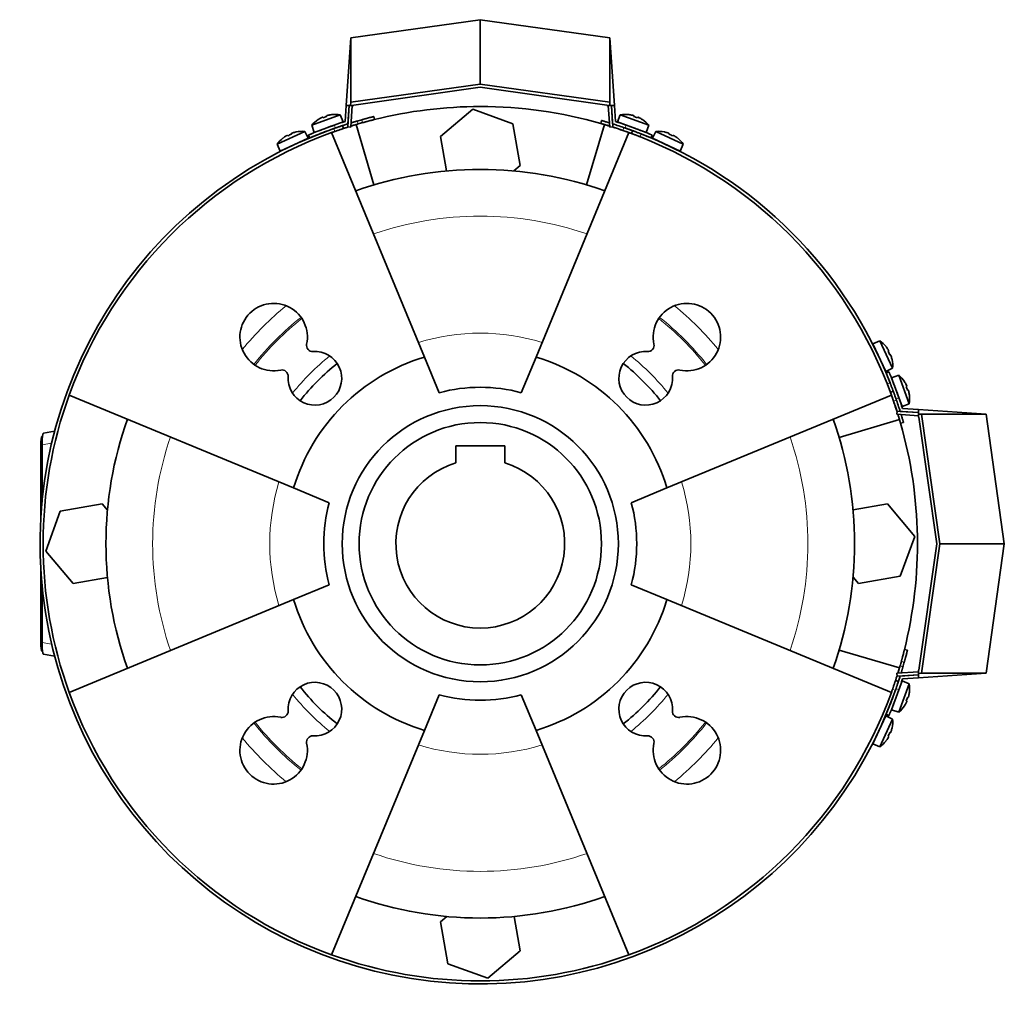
# Model space of a CAD drawing. Header units: millimetres. Extents: x 400 to 1291, y -2194 to 1779.
# Tile 28 of 31: x 400 to 720, y 1458 to 1779. Entities that reach past the tile are written whole.
import ezdxf

# ---------------------------------------------------------------- set-up
doc = ezdxf.new("R2010")
doc.units = ezdxf.units.MM
for name, color, linetype in [('M5X8_UNI7687', 7, 'Continuous'), ('MID_344-5', 7, 'Continuous'), ('VSI184-254_GIUNT', 7, 'Continuous'), ('VSI344-454_FILTR', 7, 'Continuous'), ('VSI344-454_SUPPO', 7, 'Continuous'), ('VSI344-454_TERMI', 7, 'Continuous'), ('VSI344-454_TESTA', 7, 'Continuous')]:
    doc.layers.add(name, color=color, linetype=linetype)

# ---------------------------------------------------------------- blocks, each defined once
blk = doc.blocks.new('SE1')
at = {"layer": 'M5X8_UNI7687', "color": 7, "linetype": 'Continuous', "lineweight": 35}
for p, q in [((504.05, 1747.79), (494.78, 1744.42)), ((496.88, 1746.24), (496.86, 1746.26)), ((498.34, 1746.99), (498.42, 1746.81)), ((499.67, 1747.47), (499.72, 1747.28)), ((501.27, 1747.84), (501.27, 1747.87)), ((504.97, 1745.46), (504.05, 1747.79)), ((595.33, 1747.79), (594.41, 1745.46)), ((604.6, 1744.42), (595.33, 1747.79)), ((598.11, 1747.84), (598.11, 1747.87)), ((599.71, 1747.47), (599.66, 1747.28)), ((601.05, 1746.99), (600.96, 1746.81)), ((602.5, 1746.24), (602.52, 1746.26)), ((494.78, 1744.42), (495.57, 1742.04)), ((495.57, 1742.04), (504.97, 1745.46)), ((502.97, 1743.65), (502.97, 1743.65)), ((594.41, 1745.46), (603.81, 1742.04)), ((603.81, 1742.04), (604.6, 1744.42)), ((492.46, 1742.37), (483.52, 1738.21)), ((484.51, 1735.91), (493.58, 1740.14)), ((485.45, 1740.21), (485.43, 1740.22)), ((486.84, 1741.08), (486.94, 1740.9)), ((488.12, 1741.68), (488.19, 1741.49)), ((489.68, 1742.18), (489.69, 1742.21)), ((493.58, 1740.14), (492.46, 1742.37)), ((606.92, 1742.37), (605.8, 1740.14)), ((605.8, 1740.14), (614.87, 1735.91)), ((615.86, 1738.21), (606.92, 1742.37)), ((609.7, 1742.18), (609.69, 1742.21)), ((611.26, 1741.68), (611.19, 1741.49)), ((612.54, 1741.08), (612.44, 1740.9)), ((613.93, 1740.21), (613.95, 1740.22)), ((483.52, 1738.21), (484.51, 1735.91)), ((614.87, 1735.91), (615.86, 1738.21)), ((679.93, 1674.14), (677.63, 1673.15)), ((677.63, 1673.15), (681.86, 1664.08)), ((684.1, 1665.2), (679.93, 1674.14)), ((681.93, 1672.21), (681.94, 1672.23)), ((682.8, 1670.82), (682.62, 1670.72)), ((683.4, 1669.53), (683.21, 1669.47)), ((683.9, 1667.98), (683.93, 1667.97)), ((681.86, 1664.08), (684.1, 1665.2)), ((686.14, 1662.88), (683.77, 1662.09)), ((689.51, 1653.61), (686.14, 1662.88)), ((683.77, 1662.09), (687.19, 1652.69)), ((687.97, 1660.78), (687.98, 1660.8)), ((688.71, 1659.32), (688.53, 1659.24)), ((689.2, 1657.99), (689, 1657.94)), ((689.56, 1656.39), (689.59, 1656.39)), ((687.19, 1652.69), (689.51, 1653.61)), ((687.19, 1563.24), (683.77, 1553.85)), ((689.51, 1562.32), (687.19, 1563.24)), ((685.37, 1561.25), (685.37, 1561.25)), ((686.14, 1553.06), (689.51, 1562.32)), ((688.71, 1556.61), (688.53, 1556.7)), ((689.2, 1557.95), (689, 1558)), ((689.56, 1559.54), (689.59, 1559.55)), ((683.77, 1553.85), (686.14, 1553.06)), ((687.97, 1555.16), (687.98, 1555.13)), ((681.86, 1551.85), (677.63, 1542.79)), ((679.93, 1541.8), (684.1, 1550.73)), ((684.1, 1550.73), (681.86, 1551.85)), ((683.9, 1547.96), (683.93, 1547.96)), ((681.93, 1543.73), (681.94, 1543.71)), ((682.8, 1545.11), (682.62, 1545.22)), ((683.4, 1546.4), (683.21, 1546.47)), ((677.63, 1542.79), (679.93, 1541.8))]:
    blk.add_line(p, q, dxfattribs=at)
for centre, radius, start, end in [((502.39, 1737.93), 10, 123.5916, 139.5414), ((502.39, 1737.93), 10, 80.4586, 96.4084), ((596.99, 1737.93), 10, 83.5916, 99.5414), ((596.99, 1737.93), 10, 40.4586, 56.4084), ((503.26, 1744.31), 0.5, 110, 129.2041), ((596.12, 1744.31), 0.5, 50.7959, 70), ((601.76, 1742.26), 0.5, 70, 89.4451), ((491.66, 1732.4), 10, 128.5916, 144.5414), ((491.66, 1732.4), 10, 85.4586, 101.4084), ((607.72, 1732.4), 10, 78.5916, 94.5414), ((607.72, 1732.4), 10, 35.4586, 51.4084), ((486.54, 1736.3), 0.5, 95.7321, 115), ((491.97, 1738.84), 0.5, 115, 134.2679), ((607.41, 1738.84), 0.5, 45.7321, 65), ((612.84, 1736.3), 0.5, 65, 84.2679), ((674.13, 1665.99), 10, 38.5916, 54.5414), ((678.02, 1671.12), 0.5, 5.7321, 25), ((680.56, 1665.68), 0.5, 25, 44.2679), ((674.13, 1665.99), 10, 355.4586, 11.4084), ((679.65, 1655.27), 10, 33.5916, 49.5414), ((679.65, 1655.27), 10, 350.4586, 6.4084), ((686.03, 1654.4), 0.5, 20, 39.2041), ((686.03, 1561.54), 0.5, 320.7959, 340), ((679.65, 1560.67), 10, 353.5916, 9.5414), ((683.98, 1555.9), 0.5, 340, 359.4451), ((679.65, 1560.67), 10, 310.4586, 326.4084), ((674.13, 1549.94), 10, 348.5916, 4.5414), ((680.56, 1550.25), 0.5, 315.7321, 335), ((678.02, 1544.82), 0.5, 335, 354.2679), ((674.13, 1549.94), 10, 305.4586, 321.4084)]:
    blk.add_arc(centre, radius, start, end, dxfattribs=at)
for centre, major_axis, ratio, start_param, end_param in [((502.38, 1737.94), (-9.4, -3.42), 0.996195, 4.833518, 4.948078), ((501.63, 1740), (8.7, 3.17), 0.811251, 1.49595, 1.645642), ((502.38, 1737.94), (9.4, 3.42), 0.996195, 1.335108, 1.449667), ((597, 1737.94), (-9.4, 3.42), 0.996195, 4.833518, 4.948078), ((597.75, 1740), (8.7, -3.17), 0.811251, 1.49595, 1.645642), ((597, 1737.94), (9.4, -3.42), 0.996195, 1.335108, 1.449667), ((491.66, 1732.42), (-9.06, -4.23), 0.996195, 4.833518, 4.948078), ((490.73, 1734.41), (8.39, 3.91), 0.811251, 1.49595, 1.645642), ((491.66, 1732.42), (9.06, 4.23), 0.996195, 1.335108, 1.449667), ((607.72, 1732.42), (-9.06, 4.23), 0.996195, 4.833518, 4.948078), ((608.65, 1734.41), (8.39, -3.91), 0.811251, 1.49595, 1.645642), ((607.72, 1732.42), (9.06, -4.23), 0.996195, 1.335108, 1.449667), ((674.14, 1666), (-4.23, 9.06), 0.996195, 4.833518, 4.948078), ((676.13, 1666.93), (3.91, -8.39), 0.811251, 1.49595, 1.645642), ((674.14, 1666), (4.23, -9.06), 0.996195, 1.335108, 1.449667), ((679.66, 1655.27), (-3.42, 9.4), 0.996195, 4.833518, 4.948078), ((681.72, 1656.03), (3.17, -8.7), 0.811251, 1.49595, 1.645642), ((679.66, 1655.27), (3.42, -9.4), 0.996195, 1.335108, 1.449667), ((681.72, 1559.91), (-3.17, -8.7), 0.811251, 1.49595, 1.645642), ((679.66, 1560.66), (3.42, 9.4), 0.996195, 4.833518, 4.948078), ((679.66, 1560.66), (-3.42, -9.4), 0.996195, 1.335108, 1.449667), ((674.14, 1549.94), (4.23, 9.06), 0.996195, 4.833518, 4.948078), ((674.14, 1549.94), (-4.23, -9.06), 0.996195, 1.335108, 1.449667), ((676.13, 1549.01), (-3.91, -8.39), 0.811251, 1.49595, 1.645642)]:
    blk.add_ellipse(centre, major_axis=major_axis, ratio=ratio, start_param=start_param, end_param=end_param, dxfattribs=at)
for points in [[(498.34, 1746.99), (498.33, 1746.99), (498.33, 1746.99), (498.32, 1747), (498.31, 1747), (498.29, 1746.99), (498.27, 1746.99), (498.25, 1746.98), (498.22, 1746.97), (498.19, 1746.96), (498.15, 1746.95), (498.12, 1746.93), (498.08, 1746.92), (498.04, 1746.9), (498, 1746.88), (497.96, 1746.86), (497.91, 1746.84), (497.88, 1746.83), (497.87, 1746.82)], [(500.14, 1747.65), (500.12, 1747.64), (500.09, 1747.63), (500.04, 1747.62), (500, 1747.61), (499.95, 1747.6), (499.91, 1747.59), (499.87, 1747.57), (499.83, 1747.56), (499.8, 1747.55), (499.77, 1747.54), (499.74, 1747.53), (499.72, 1747.51), (499.7, 1747.51), (499.69, 1747.5), (499.68, 1747.49), (499.67, 1747.48), (499.67, 1747.48), (499.67, 1747.47)], [(599.71, 1747.47), (599.71, 1747.48), (599.71, 1747.48), (599.7, 1747.49), (599.7, 1747.5), (599.68, 1747.51), (599.66, 1747.51), (599.64, 1747.53), (599.61, 1747.54), (599.58, 1747.55), (599.55, 1747.56), (599.51, 1747.57), (599.47, 1747.59), (599.43, 1747.6), (599.38, 1747.61), (599.34, 1747.62), (599.29, 1747.63), (599.26, 1747.64), (599.24, 1747.65)], [(601.51, 1746.82), (601.5, 1746.83), (601.47, 1746.84), (601.42, 1746.86), (601.38, 1746.88), (601.34, 1746.9), (601.3, 1746.92), (601.26, 1746.93), (601.23, 1746.95), (601.19, 1746.96), (601.16, 1746.97), (601.13, 1746.98), (601.11, 1746.99), (601.09, 1746.99), (601.07, 1747), (601.06, 1747), (601.05, 1746.99), (601.05, 1746.99), (601.05, 1746.99)], [(486.84, 1741.08), (486.84, 1741.08), (486.83, 1741.08), (486.82, 1741.08), (486.81, 1741.08), (486.79, 1741.08), (486.77, 1741.07), (486.75, 1741.06), (486.72, 1741.05), (486.69, 1741.04), (486.66, 1741.02), (486.62, 1741), (486.59, 1740.98), (486.55, 1740.96), (486.51, 1740.94), (486.47, 1740.92), (486.43, 1740.89), (486.4, 1740.88), (486.39, 1740.87)], [(488.58, 1741.89), (488.56, 1741.88), (488.53, 1741.87), (488.48, 1741.86), (488.44, 1741.84), (488.4, 1741.83), (488.36, 1741.81), (488.32, 1741.79), (488.28, 1741.78), (488.25, 1741.76), (488.22, 1741.75), (488.19, 1741.73), (488.17, 1741.72), (488.15, 1741.71), (488.14, 1741.7), (488.13, 1741.69), (488.12, 1741.68), (488.12, 1741.68), (488.12, 1741.68)], [(611.26, 1741.68), (611.26, 1741.68), (611.26, 1741.68), (611.25, 1741.69), (611.24, 1741.7), (611.23, 1741.71), (611.21, 1741.72), (611.19, 1741.73), (611.16, 1741.75), (611.13, 1741.76), (611.1, 1741.78), (611.06, 1741.79), (611.02, 1741.81), (610.98, 1741.83), (610.94, 1741.84), (610.9, 1741.86), (610.85, 1741.87), (610.82, 1741.88), (610.81, 1741.89)], [(613, 1740.87), (612.98, 1740.88), (612.95, 1740.89), (612.91, 1740.92), (612.87, 1740.94), (612.83, 1740.96), (612.79, 1740.98), (612.76, 1741), (612.72, 1741.02), (612.69, 1741.04), (612.66, 1741.05), (612.63, 1741.06), (612.61, 1741.07), (612.59, 1741.08), (612.57, 1741.08), (612.56, 1741.08), (612.55, 1741.08), (612.54, 1741.08), (612.54, 1741.08)], [(682.8, 1670.82), (682.8, 1670.82), (682.8, 1670.83), (682.81, 1670.84), (682.8, 1670.85), (682.8, 1670.86), (682.79, 1670.88), (682.79, 1670.91), (682.77, 1670.94), (682.76, 1670.97), (682.74, 1671), (682.73, 1671.04), (682.71, 1671.07), (682.69, 1671.11), (682.66, 1671.15), (682.64, 1671.19), (682.62, 1671.23), (682.6, 1671.26), (682.59, 1671.27)], [(683.61, 1669.08), (683.61, 1669.1), (683.59, 1669.13), (683.58, 1669.18), (683.56, 1669.22), (683.55, 1669.26), (683.53, 1669.3), (683.52, 1669.34), (683.5, 1669.38), (683.49, 1669.41), (683.47, 1669.44), (683.46, 1669.47), (683.44, 1669.49), (683.43, 1669.51), (683.42, 1669.52), (683.41, 1669.53), (683.41, 1669.54), (683.4, 1669.54), (683.4, 1669.53)], [(688.71, 1659.32), (688.71, 1659.32), (688.72, 1659.33), (688.72, 1659.34), (688.72, 1659.35), (688.72, 1659.37), (688.71, 1659.39), (688.7, 1659.41), (688.7, 1659.44), (688.68, 1659.47), (688.67, 1659.51), (688.66, 1659.54), (688.64, 1659.58), (688.62, 1659.62), (688.6, 1659.66), (688.59, 1659.7), (688.56, 1659.74), (688.55, 1659.78), (688.54, 1659.79)], [(689.37, 1657.52), (689.36, 1657.54), (689.36, 1657.57), (689.34, 1657.62), (689.33, 1657.66), (689.32, 1657.7), (689.31, 1657.75), (689.3, 1657.79), (689.28, 1657.82), (689.27, 1657.86), (689.26, 1657.89), (689.25, 1657.92), (689.24, 1657.94), (689.23, 1657.96), (689.22, 1657.97), (689.21, 1657.98), (689.2, 1657.99), (689.2, 1657.99), (689.2, 1657.99)], [(688.54, 1556.15), (688.55, 1556.16), (688.56, 1556.19), (688.59, 1556.23), (688.6, 1556.28), (688.62, 1556.32), (688.64, 1556.36), (688.66, 1556.39), (688.67, 1556.43), (688.68, 1556.47), (688.7, 1556.5), (688.7, 1556.53), (688.71, 1556.55), (688.72, 1556.57), (688.72, 1556.59), (688.72, 1556.6), (688.72, 1556.61), (688.71, 1556.61), (688.71, 1556.61)], [(689.2, 1557.95), (689.2, 1557.95), (689.2, 1557.95), (689.21, 1557.95), (689.22, 1557.96), (689.23, 1557.98), (689.24, 1558), (689.25, 1558.02), (689.26, 1558.05), (689.27, 1558.08), (689.28, 1558.11), (689.3, 1558.15), (689.31, 1558.19), (689.32, 1558.23), (689.33, 1558.27), (689.34, 1558.32), (689.36, 1558.37), (689.36, 1558.4), (689.37, 1558.42)], [(682.59, 1544.66), (682.6, 1544.68), (682.62, 1544.71), (682.64, 1544.75), (682.66, 1544.79), (682.69, 1544.83), (682.71, 1544.86), (682.73, 1544.9), (682.74, 1544.94), (682.76, 1544.97), (682.77, 1545), (682.79, 1545.03), (682.79, 1545.05), (682.8, 1545.07), (682.8, 1545.09), (682.81, 1545.1), (682.8, 1545.11), (682.8, 1545.11), (682.8, 1545.11)], [(683.4, 1546.4), (683.4, 1546.4), (683.41, 1546.4), (683.41, 1546.41), (683.42, 1546.42), (683.43, 1546.43), (683.44, 1546.45), (683.46, 1546.47), (683.47, 1546.49), (683.49, 1546.52), (683.5, 1546.56), (683.52, 1546.6), (683.53, 1546.63), (683.55, 1546.67), (683.56, 1546.72), (683.58, 1546.76), (683.59, 1546.8), (683.61, 1546.84), (683.61, 1546.85)]]:
    blk.add_open_spline(points, degree=3, dxfattribs=at)
at = {"layer": 'MID_344-5', "color": 7, "linetype": 'Continuous', "lineweight": 35}
for p, q in [((506.97, 1750.76), (506.48, 1743.83)), ((507.48, 1743.76), (507.97, 1750.76)), ((591.41, 1750.76), (591.9, 1743.76)), ((592.9, 1743.83), (592.41, 1750.76)), ((506.48, 1743.83), (507.48, 1743.76)), ((591.9, 1743.76), (592.9, 1743.83)), ((685.56, 1651.18), (685.49, 1650.18)), ((685.49, 1650.18), (692.48, 1649.69)), ((692.48, 1650.69), (685.56, 1651.18)), ((692.48, 1566.25), (685.49, 1565.76)), ((685.49, 1565.76), (685.56, 1564.76)), ((685.56, 1564.76), (692.48, 1565.25))]:
    blk.add_line(p, q, dxfattribs=at)
at = {"layer": 'VSI184-254_GIUNT', "color": 7, "linetype": 'Continuous', "lineweight": 35}
for p, q in [((541.69, 1639.87), (541.69, 1634.28)), ((557.69, 1639.87), (541.69, 1639.87)), ((557.69, 1634.28), (557.69, 1639.87))]:
    blk.add_line(p, q, dxfattribs=at)
blk.add_circle((549.69, 1607.97), 39.5, dxfattribs=at)
blk.add_arc((549.69, 1607.97), 27.5, 106.9124, 73.0876, dxfattribs=at)
at = {"layer": 'VSI344-454_FILTR', "color": 4, "linetype": 'Continuous', "lineweight": 9}
for p, q in [((511.35, 1745.21), (511.11, 1746.18)), ((502.23, 1742.33), (501.91, 1743.28)), ((509.53, 1745.73), (509.84, 1744.78)), ((591.87, 1744.18), (591.84, 1744.09)), ((596.19, 1742.67), (596.53, 1743.61)), ((602.16, 1741.53), (601.82, 1740.59)), ((682.31, 1660.09), (683.25, 1660.44)), ((685.33, 1654.81), (684.39, 1654.46)), ((685.81, 1650.12), (685.91, 1650.15)), ((687.91, 1569.38), (686.94, 1569.63)), ((686.5, 1568.12), (687.46, 1567.81)), ((685, 1560.19), (684.05, 1560.5))]:
    blk.add_line(p, q, dxfattribs=at)
at = {"layer": 'VSI344-454_FILTR', "color": 7, "linetype": 'Continuous', "lineweight": 35}
for p, q in [((515.22, 1746.24), (514.97, 1747.21)), ((589.24, 1745.91), (588.97, 1744.95)), ((505.06, 1743.3), (504.75, 1744.25)), ((599.36, 1742.6), (599.01, 1741.66)), ((683.38, 1657.29), (684.32, 1657.64)), ((686.67, 1647.25), (687.63, 1647.52)), ((688.93, 1573.25), (687.96, 1573.49)), ((685.97, 1563.03), (685.02, 1563.34))]:
    blk.add_line(p, q, dxfattribs=at)
for radius, start, end in [(143.5, 105.5973, 106.2532), (143.5, 109.4479, 340.5521), (142.5, 105.6085, 106.2392), (142.5, 70.9563, 72.4298), (142.5, 109.4563, 109.8856), (143.5, 21.4479, 68.5521), (142.5, 160.1144, 199.8856), (142.5, 17.5702, 19.0437), (142.5, 343.7608, 344.3915), (143.5, 343.7468, 344.4027), (142.5, 340.1144, 340.5437), (142.5, 250.1144, 289.8856)]:
    blk.add_arc((549.69, 1607.97), radius, start, end, dxfattribs=at)
for points, knots in [([(511.11, 1746.18), (511.17, 1746.2), (511.3, 1746.24), (511.49, 1746.29), (511.67, 1746.34), (511.86, 1746.39), (512.04, 1746.44), (512.22, 1746.49), (512.4, 1746.54), (512.76, 1746.64), (513.27, 1746.77), (513.86, 1746.92), (514.34, 1747.05), (514.64, 1747.12), (514.81, 1747.17), (514.91, 1747.19), (514.96, 1747.2), (514.97, 1747.2), (514.97, 1747.21)], [0, 0, 0, 0, 0.031592, 0.062927, 0.094082, 0.125133, 0.156157, 0.187231, 0.218434, 0.24984, 0.375694, 0.49976, 0.623965, 0.750126, 0.812727, 0.874827, 0.937046, 1, 1, 1, 1]), ([(515.22, 1746.24), (515.22, 1746.24), (515.21, 1746.23), (515.2, 1746.23), (515.18, 1746.23), (515.14, 1746.22), (515.1, 1746.21), (515.05, 1746.19), (514.99, 1746.18), (514.85, 1746.14), (514.58, 1746.08), (514.1, 1745.95), (513.51, 1745.8), (512.95, 1745.65), (512.47, 1745.52), (512.1, 1745.42), (511.73, 1745.32), (511.48, 1745.25), (511.35, 1745.21)], [0, 0, 0, 0, 0.031603, 0.06295, 0.094114, 0.125174, 0.156207, 0.187289, 0.2185, 0.249914, 0.37603, 0.500271, 0.624311, 0.750212, 0.812795, 0.874875, 0.937072, 1, 1, 1, 1]), ([(589.24, 1745.91), (589.25, 1745.91), (589.25, 1745.91), (589.26, 1745.9), (589.28, 1745.9), (589.31, 1745.89), (589.36, 1745.88), (589.4, 1745.86), (589.51, 1745.83), (589.71, 1745.77), (590.08, 1745.67), (590.51, 1745.54), (590.93, 1745.41), (591.29, 1745.31), (591.55, 1745.23), (591.72, 1745.18), (591.8, 1745.15)], [0, 0, 0, 0, 0.0360916, 0.0718605, 0.1074196, 0.142884, 0.1783694, 0.2139916, 0.2498648, 0.3760321, 0.5002654, 0.6243037, 0.7502673, 0.8128325, 0.8748978, 0.9284754, 0.9284754, 0.9284754, 0.9284754]), ([(501.91, 1743.28), (501.97, 1743.3), (502.07, 1743.34), (502.23, 1743.39), (502.39, 1743.45), (502.54, 1743.5), (502.7, 1743.55), (502.85, 1743.61), (503.12, 1743.7), (503.5, 1743.83), (503.93, 1743.98), (504.29, 1744.1), (504.51, 1744.17), (504.63, 1744.21), (504.7, 1744.23), (504.74, 1744.25), (504.75, 1744.25), (504.75, 1744.25)], [0, 0, 0, 0, 0.036074, 0.071835, 0.107394, 0.142867, 0.178369, 0.214015, 0.24992, 0.375515, 0.499618, 0.623903, 0.749864, 0.812552, 0.874725, 0.937001, 1, 1, 1, 1]), ([(505.06, 1743.3), (505.06, 1743.3), (505.06, 1743.3), (505.05, 1743.3), (505.03, 1743.29), (504.99, 1743.28), (504.95, 1743.26), (504.91, 1743.25), (504.8, 1743.21), (504.6, 1743.15), (504.24, 1743.03), (503.81, 1742.88), (503.4, 1742.74), (503.05, 1742.62), (502.78, 1742.53), (502.5, 1742.43), (502.32, 1742.36), (502.23, 1742.33)], [0, 0, 0, 0, 0.03611, 0.071905, 0.107497, 0.143003, 0.178538, 0.214218, 0.250157, 0.376062, 0.500392, 0.624478, 0.750119, 0.812755, 0.874869, 0.937079, 1, 1, 1, 1]), ([(504.75, 1744.25), (504.75, 1744.25), (504.75, 1744.25), (504.77, 1744.26), (504.79, 1744.26), (504.82, 1744.27), (504.86, 1744.29), (504.91, 1744.3), (504.97, 1744.32), (505.04, 1744.34), (505.2, 1744.4), (505.52, 1744.5), (506, 1744.66), (506.32, 1744.76), (506.42, 1744.79)], [0, 0, 0, 0, 0.027983, 0.0557899, 0.0834734, 0.1110867, 0.1386835, 0.1663177, 0.1940428, 0.2219119, 0.2499772, 0.3749272, 0.4997192, 0.5496634, 0.5496634, 0.5496634, 0.5496634]), ([(506.65, 1743.81), (506.58, 1743.79), (506.29, 1743.7), (505.84, 1743.55), (505.49, 1743.44), (505.29, 1743.38), (505.19, 1743.34), (505.12, 1743.32), (505.07, 1743.3), (505.07, 1743.3), (505.06, 1743.3)], [0.4654257, 0.4654257, 0.4654257, 0.4654257, 0.5002684, 0.625041, 0.7500173, 0.8003848, 0.8502554, 0.8999393, 0.9497504, 1, 1, 1, 1]), ([(509.84, 1744.78), (509.77, 1744.76), (509.63, 1744.72), (509.42, 1744.66), (509.21, 1744.6), (509.01, 1744.54), (508.8, 1744.48), (508.6, 1744.42), (508.4, 1744.36), (508.2, 1744.3), (507.88, 1744.2), (507.64, 1744.12), (507.46, 1744.07)], [0, 0, 0, 0, 0.028015, 0.0558533, 0.0835676, 0.1112114, 0.1388385, 0.1665028, 0.194258, 0.2221573, 0.2502531, 0.3309756, 0.3309756, 0.3309756, 0.3309756]), ([(507.57, 1745.15), (507.61, 1745.16), (507.77, 1745.21), (508.05, 1745.29), (508.41, 1745.4), (508.78, 1745.51), (509.15, 1745.62), (509.4, 1745.7), (509.53, 1745.73)], [0.7315353, 0.7315353, 0.7315353, 0.7315353, 0.7497622, 0.8001839, 0.8501065, 0.8998409, 0.9497014, 1, 1, 1, 1]), ([(591.84, 1744.09), (591.79, 1744.11), (591.68, 1744.14), (591.52, 1744.19), (591.36, 1744.24), (591.21, 1744.29), (591.05, 1744.33), (590.9, 1744.38), (590.62, 1744.46), (590.24, 1744.58), (589.8, 1744.71), (589.44, 1744.81), (589.22, 1744.88), (589.09, 1744.91), (589.02, 1744.93), (588.98, 1744.95), (588.97, 1744.95), (588.97, 1744.95)], [0, 0, 0, 0, 0.036074, 0.071827, 0.107372, 0.142823, 0.178296, 0.213907, 0.249769, 0.37568, 0.49974, 0.623937, 0.750153, 0.812742, 0.874833, 0.937047, 1, 1, 1, 1]), ([(596.53, 1743.61), (596.59, 1743.59), (596.69, 1743.55), (596.85, 1743.5), (597.01, 1743.44), (597.16, 1743.39), (597.32, 1743.33), (597.47, 1743.28), (597.74, 1743.18), (598.12, 1743.05), (598.55, 1742.9), (598.9, 1742.77), (599.12, 1742.69), (599.24, 1742.64), (599.31, 1742.62), (599.35, 1742.6), (599.36, 1742.6), (599.36, 1742.6)], [0, 0, 0, 0, 0.036087, 0.071867, 0.107452, 0.142957, 0.178497, 0.214187, 0.25014, 0.375681, 0.50031, 0.624737, 0.750064, 0.812751, 0.874892, 0.937105, 1, 1, 1, 1]), ([(599.01, 1741.66), (599.01, 1741.66), (599.01, 1741.66), (599, 1741.67), (598.97, 1741.67), (598.94, 1741.69), (598.9, 1741.7), (598.86, 1741.72), (598.75, 1741.76), (598.55, 1741.83), (598.2, 1741.96), (597.77, 1742.11), (597.36, 1742.26), (597.01, 1742.38), (596.74, 1742.48), (596.47, 1742.57), (596.28, 1742.64), (596.19, 1742.67)], [0, 0, 0, 0, 0.036048, 0.071793, 0.107348, 0.142827, 0.178345, 0.214016, 0.249954, 0.375229, 0.499698, 0.624316, 0.749897, 0.812621, 0.874803, 0.937057, 1, 1, 1, 1]), ([(601.82, 1740.59), (601.76, 1740.61), (601.66, 1740.65), (601.5, 1740.72), (601.35, 1740.78), (601.19, 1740.84), (601.04, 1740.89), (600.89, 1740.95), (600.62, 1741.06), (600.25, 1741.2), (599.82, 1741.36), (599.47, 1741.49), (599.25, 1741.57), (599.13, 1741.62), (599.06, 1741.64), (599.02, 1741.66), (599.01, 1741.66), (599.01, 1741.66)], [0, 0, 0, 0, 0.036074, 0.071827, 0.107372, 0.142823, 0.178296, 0.213907, 0.249769, 0.37568, 0.49974, 0.623937, 0.750153, 0.812742, 0.874833, 0.937047, 1, 1, 1, 1]), ([(599.36, 1742.6), (599.36, 1742.6), (599.36, 1742.6), (599.37, 1742.59), (599.4, 1742.58), (599.43, 1742.57), (599.47, 1742.56), (599.51, 1742.54), (599.62, 1742.5), (599.82, 1742.43), (600.17, 1742.3), (600.6, 1742.14), (601, 1741.98), (601.35, 1741.85), (601.62, 1741.74), (601.89, 1741.64), (602.07, 1741.57), (602.16, 1741.53)], [0, 0, 0, 0, 0.036092, 0.07186, 0.10742, 0.142884, 0.178369, 0.213992, 0.249865, 0.376032, 0.500265, 0.624304, 0.750267, 0.812832, 0.874898, 0.937082, 1, 1, 1, 1]), ([(683.38, 1657.29), (683.38, 1657.29), (683.38, 1657.29), (683.38, 1657.31), (683.37, 1657.33), (683.36, 1657.36), (683.34, 1657.4), (683.32, 1657.45), (683.29, 1657.55), (683.21, 1657.75), (683.08, 1658.1), (682.92, 1658.53), (682.76, 1658.94), (682.63, 1659.28), (682.53, 1659.55), (682.42, 1659.82), (682.35, 1660), (682.31, 1660.09)], [0, 0, 0, 0, 0.036092, 0.07186, 0.10742, 0.142884, 0.178369, 0.213991, 0.249865, 0.376032, 0.500265, 0.624303, 0.750267, 0.812832, 0.874898, 0.937082, 1, 1, 1, 1]), ([(683.25, 1660.44), (683.27, 1660.39), (683.31, 1660.28), (683.38, 1660.13), (683.44, 1659.97), (683.5, 1659.82), (683.55, 1659.67), (683.61, 1659.52), (683.72, 1659.25), (683.86, 1658.87), (684.02, 1658.45), (684.15, 1658.1), (684.23, 1657.88), (684.28, 1657.75), (684.3, 1657.69), (684.32, 1657.64), (684.32, 1657.64), (684.32, 1657.64)], [0, 0, 0, 0, 0.036074, 0.071827, 0.107372, 0.142823, 0.178296, 0.213907, 0.249769, 0.375679, 0.49974, 0.623937, 0.750153, 0.812742, 0.874833, 0.937047, 1, 1, 1, 1]), ([(684.39, 1654.46), (684.37, 1654.52), (684.34, 1654.62), (684.28, 1654.78), (684.23, 1654.94), (684.17, 1655.1), (684.12, 1655.25), (684.06, 1655.4), (683.97, 1655.67), (683.83, 1656.05), (683.68, 1656.48), (683.55, 1656.83), (683.47, 1657.05), (683.43, 1657.17), (683.4, 1657.24), (683.39, 1657.28), (683.38, 1657.29), (683.38, 1657.29)], [0, 0, 0, 0, 0.036087, 0.071867, 0.107452, 0.142957, 0.178497, 0.214187, 0.25014, 0.375682, 0.50031, 0.624737, 0.750064, 0.812751, 0.874892, 0.937105, 1, 1, 1, 1]), ([(684.32, 1657.64), (684.32, 1657.64), (684.32, 1657.63), (684.33, 1657.62), (684.33, 1657.6), (684.35, 1657.57), (684.36, 1657.53), (684.38, 1657.48), (684.42, 1657.38), (684.49, 1657.18), (684.62, 1656.82), (684.77, 1656.39), (684.92, 1655.98), (685.04, 1655.63), (685.14, 1655.37), (685.23, 1655.09), (685.3, 1654.9), (685.33, 1654.81)], [0, 0, 0, 0, 0.036048, 0.071793, 0.107348, 0.142827, 0.178345, 0.214016, 0.249955, 0.375229, 0.499698, 0.624316, 0.749898, 0.812622, 0.874803, 0.937058, 1, 1, 1, 1]), ([(686.67, 1647.25), (686.67, 1647.25), (686.67, 1647.25), (686.67, 1647.26), (686.66, 1647.29), (686.65, 1647.32), (686.64, 1647.36), (686.62, 1647.41), (686.59, 1647.51), (686.53, 1647.72), (686.43, 1648.08), (686.3, 1648.52), (686.18, 1648.93), (686.07, 1649.29), (685.99, 1649.56), (685.9, 1649.84), (685.84, 1650.03), (685.81, 1650.12)], [0, 0, 0, 0, 0.036092, 0.07186, 0.10742, 0.142884, 0.178369, 0.213991, 0.249865, 0.376032, 0.500265, 0.624303, 0.750267, 0.812832, 0.874898, 0.937082, 1, 1, 1, 1]), ([(686.87, 1650.08), (686.87, 1650.08), (686.89, 1650.02), (686.92, 1649.92), (686.97, 1649.76), (687.02, 1649.6), (687.06, 1649.45), (687.15, 1649.17), (687.26, 1648.79), (687.39, 1648.35), (687.5, 1647.99), (687.56, 1647.77), (687.6, 1647.64), (687.62, 1647.57), (687.63, 1647.53), (687.63, 1647.52), (687.63, 1647.52)], [0.0715916, 0.0715916, 0.0715916, 0.0715916, 0.0718269, 0.1073717, 0.1428229, 0.1782961, 0.2139067, 0.2497688, 0.3756794, 0.4997397, 0.6239373, 0.7501533, 0.812742, 0.8748331, 0.9370469, 1, 1, 1, 1]), ([(686.94, 1569.63), (686.95, 1569.69), (686.99, 1569.82), (687.04, 1570.01), (687.09, 1570.19), (687.14, 1570.38), (687.19, 1570.56), (687.24, 1570.74), (687.29, 1570.92), (687.39, 1571.28), (687.52, 1571.79), (687.67, 1572.38), (687.8, 1572.86), (687.87, 1573.16), (687.92, 1573.33), (687.94, 1573.43), (687.95, 1573.48), (687.96, 1573.49), (687.96, 1573.49)], [0, 0, 0, 0, 0.031592, 0.062927, 0.094083, 0.125133, 0.156157, 0.187232, 0.218434, 0.249841, 0.375694, 0.49976, 0.623965, 0.750126, 0.812727, 0.874827, 0.937046, 1, 1, 1, 1]), ([(688.93, 1573.25), (688.93, 1573.25), (688.93, 1573.25), (688.92, 1573.24), (688.92, 1573.21), (688.91, 1573.18), (688.9, 1573.14), (688.89, 1573.09), (688.87, 1573.03), (688.84, 1572.89), (688.77, 1572.62), (688.64, 1572.13), (688.49, 1571.54), (688.34, 1570.98), (688.21, 1570.51), (688.11, 1570.14), (688.01, 1569.76), (687.94, 1569.51), (687.91, 1569.38)], [0, 0, 0, 0, 0.031603, 0.06295, 0.094114, 0.125174, 0.156207, 0.18729, 0.2185, 0.249914, 0.376031, 0.500271, 0.624311, 0.750213, 0.812795, 0.874875, 0.937072, 1, 1, 1, 1]), ([(685.79, 1565.74), (685.84, 1565.92), (685.94, 1566.21), (686.06, 1566.64), (686.17, 1567), (686.28, 1567.37), (686.39, 1567.74), (686.47, 1567.99), (686.5, 1568.12)], [0.6690735, 0.6690735, 0.6690735, 0.6690735, 0.7497612, 0.8001829, 0.8501057, 0.8998403, 0.9497011, 1, 1, 1, 1]), ([(687.46, 1567.81), (687.43, 1567.73), (687.39, 1567.59), (687.33, 1567.39), (687.27, 1567.18), (687.21, 1566.97), (687.15, 1566.77), (687.09, 1566.57), (687.03, 1566.37), (686.97, 1566.17), (686.91, 1565.99), (686.88, 1565.89), (686.87, 1565.85)], [0, 0, 0, 0, 0.0280148, 0.0558529, 0.0835671, 0.1112108, 0.1388378, 0.166502, 0.1942571, 0.2221564, 0.2502521, 0.2685153, 0.2685153, 0.2685153, 0.2685153]), ([(684.05, 1560.5), (684.07, 1560.56), (684.11, 1560.66), (684.17, 1560.82), (684.22, 1560.98), (684.27, 1561.13), (684.33, 1561.29), (684.38, 1561.44), (684.47, 1561.71), (684.6, 1562.09), (684.75, 1562.52), (684.87, 1562.88), (684.94, 1563.1), (684.98, 1563.22), (685.01, 1563.29), (685.02, 1563.33), (685.02, 1563.34), (685.02, 1563.34)], [0, 0, 0, 0, 0.036074, 0.071835, 0.107394, 0.142867, 0.178369, 0.214016, 0.24992, 0.375515, 0.499619, 0.623903, 0.749864, 0.812553, 0.874725, 0.937001, 1, 1, 1, 1]), ([(685.97, 1563.03), (685.97, 1563.03), (685.97, 1563.03), (685.97, 1563.01), (685.96, 1562.99), (685.95, 1562.96), (685.94, 1562.92), (685.92, 1562.87), (685.88, 1562.77), (685.82, 1562.56), (685.7, 1562.21), (685.55, 1561.78), (685.41, 1561.36), (685.29, 1561.01), (685.2, 1560.74), (685.1, 1560.47), (685.04, 1560.28), (685, 1560.19)], [0, 0, 0, 0, 0.03611, 0.071905, 0.107497, 0.143003, 0.178538, 0.214218, 0.250157, 0.376062, 0.500393, 0.624478, 0.750119, 0.812755, 0.87487, 0.93708, 1, 1, 1, 1]), ([(685.02, 1563.34), (685.02, 1563.34), (685.02, 1563.35), (685.03, 1563.36), (685.04, 1563.38), (685.05, 1563.41), (685.06, 1563.45), (685.07, 1563.5), (685.09, 1563.56), (685.12, 1563.63), (685.17, 1563.79), (685.28, 1564.12), (685.42, 1564.57), (685.51, 1564.86), (685.53, 1564.92)], [0, 0, 0, 0, 0.0279829, 0.0557898, 0.0834733, 0.1110865, 0.1386833, 0.1663175, 0.1940425, 0.2219116, 0.2499768, 0.3749266, 0.4997183, 0.5346114, 0.5346114, 0.5346114, 0.5346114]), ([(686.54, 1564.79), (686.5, 1564.66), (686.39, 1564.31), (686.23, 1563.8), (686.11, 1563.45), (686.05, 1563.26), (686.01, 1563.15), (685.99, 1563.08), (685.97, 1563.04), (685.97, 1563.03), (685.97, 1563.03)], [0.4348044, 0.4348044, 0.4348044, 0.4348044, 0.5002675, 0.6250404, 0.750017, 0.8003845, 0.8502552, 0.8999392, 0.9497503, 1, 1, 1, 1])]:
    blk.add_open_spline(points, degree=3, knots=knots, dxfattribs=at)
at = {"layer": 'VSI344-454_SUPPO', "color": 7, "linetype": 'Continuous', "lineweight": 35}
for p, q in [((536.67, 1740.71), (547.28, 1749.61)), ((547.28, 1749.61), (560.31, 1744.88)), ((515.09, 1746.2), (515.09, 1746.2)), ((515.04, 1724.94), (509.22, 1744.6)), ((560.31, 1744.88), (562.71, 1731.23)), ((584.34, 1724.94), (590.16, 1744.6)), ((501.22, 1741.97), (531.52, 1668.81)), ((538.65, 1729.47), (536.67, 1740.71)), ((598.16, 1741.97), (567.86, 1668.81)), ((562.71, 1731.23), (560.62, 1729.48)), ((536.34, 1657.19), (531.52, 1668.81)), ((563.04, 1657.19), (567.86, 1668.81)), ((415.69, 1656.44), (488.84, 1626.14)), ((683.69, 1656.44), (610.54, 1626.14)), ((666.67, 1642.62), (686.32, 1648.44)), ((500.47, 1621.32), (488.84, 1626.14)), ((598.91, 1621.32), (610.54, 1626.14)), ((412.78, 1618.58), (426.43, 1620.99)), ((426.43, 1620.99), (428.18, 1618.9)), ((671.19, 1619.01), (682.43, 1620.99)), ((682.43, 1620.99), (691.34, 1610.37)), ((408.04, 1605.56), (412.78, 1618.58)), ((691.34, 1610.37), (686.6, 1597.35)), ((416.95, 1594.95), (408.04, 1605.56)), ((428.19, 1596.93), (416.95, 1594.95)), ((672.95, 1594.95), (671.2, 1597.04)), ((686.6, 1597.35), (672.95, 1594.95)), ((500.47, 1594.62), (488.84, 1589.8)), ((598.91, 1594.62), (610.54, 1589.8)), ((415.69, 1559.5), (488.84, 1589.8)), ((683.69, 1559.5), (610.54, 1589.8)), ((686.32, 1567.5), (666.67, 1573.32)), ((687.93, 1573.37), (687.93, 1573.37)), ((536.34, 1558.75), (531.52, 1547.12)), ((563.04, 1558.75), (567.86, 1547.12)), ((501.22, 1473.97), (531.52, 1547.12)), ((598.16, 1473.97), (567.86, 1547.12)), ((536.67, 1484.71), (538.76, 1486.46)), ((560.73, 1486.47), (562.71, 1475.23)), ((539.08, 1471.06), (536.67, 1484.71)), ((562.71, 1475.23), (552.1, 1466.32)), ((552.1, 1466.32), (539.08, 1471.06))]:
    blk.add_line(p, q, dxfattribs=at)
for centre, radius, start, end in [((549.69, 1607.97), 142.5, 90, 104.0511), ((549.69, 1607.97), 142.5, 74, 90), ((549.69, 1607.97), 142.5, 106.5, 107.2205), ((549.69, 1607.97), 142.5, 72.7937, 73.5), ((549.69, 1607.97), 142.5, 70.1144, 72.4298), ((549.69, 1607.97), 142.5, 109.8856, 160.1144), ((549.69, 1607.97), 142.5, 19.8856, 70.1144), ((549.69, 1607.97), 122, 70.5541, 109.4459), ((482.34, 1675.32), 11, 347.9714, 282.0286), ((617.04, 1675.32), 11, 257.9714, 192.0286), ((495.05, 1672.61), 2, 167.9714, 273.8428), ((604.33, 1672.61), 2, 266.1572, 12.0286), ((495.77, 1661.89), 8.75, 176.1572, 93.8428), ((603.61, 1661.89), 8.75, 86.1572, 3.8428), ((549.69, 1607.97), 63.5, 106.6248, 163.3752), ((549.69, 1607.97), 75, 128.4349, 141.5651), ((549.69, 1607.97), 63.5, 16.6248, 73.3752), ((549.69, 1607.97), 75, 38.4349, 51.5651), ((485.05, 1662.61), 2, 356.1572, 102.0286), ((614.33, 1662.61), 2, 77.9714, 183.8428), ((549.69, 1607.97), 51, 74.8223, 105.1777), ((549.69, 1607.97), 142.5, 17.5702, 19.8856), ((549.69, 1607.97), 45, 90, 270), ((549.69, 1607.97), 45, 270, 90), ((549.69, 1607.97), 142.5, 16.5, 17.2063), ((549.69, 1607.97), 122, 160.5541, 199.4459), ((549.69, 1607.97), 122, 340.5541, 19.4459), ((549.69, 1607.97), 142.5, 345.9489, 16), ((549.69, 1607.97), 51, 164.8223, 195.1777), ((549.69, 1607.97), 51, 344.8223, 15.1777), ((549.69, 1607.97), 63.5, 196.6248, 253.3752), ((549.69, 1607.97), 63.5, 286.6248, 343.3752), ((549.69, 1607.97), 142.5, 342.7795, 343.5), ((495.77, 1554.05), 8.75, 266.1572, 183.8428), ((549.69, 1607.97), 75, 218.4349, 231.5651), ((603.61, 1554.05), 8.75, 356.1572, 273.8428), ((549.69, 1607.97), 75, 308.4349, 321.5651), ((549.69, 1607.97), 142.5, 199.8856, 250.1144), ((549.69, 1607.97), 51, 254.8223, 285.1777), ((549.69, 1607.97), 142.5, 289.8856, 340.1144), ((485.05, 1553.33), 2, 257.9714, 3.8428), ((614.33, 1553.33), 2, 176.1572, 282.0286), ((482.34, 1540.62), 11, 77.9714, 12.0286), ((617.04, 1540.62), 11, 167.9714, 102.0286), ((495.05, 1543.33), 2, 86.1572, 192.0286), ((604.33, 1543.33), 2, 347.9714, 93.8428), ((549.69, 1607.97), 122, 250.5541, 289.4459)]:
    blk.add_arc(centre, radius, start, end, dxfattribs=at)
at = {"layer": 'VSI344-454_SUPPO', "color": 4, "linetype": 'Continuous', "lineweight": 9}
for radius, start, end in [(106.8, 70.9891, 109.0109), (100.1, 129.2029, 140.7971), (100.1, 39.2029, 50.7971), (94.12, 128.3751, 141.6249), (94.12, 38.3751, 51.6249), (93.66, 128.3936, 141.6064), (93.66, 38.3936, 51.6064), (68.63, 72.935, 107.065), (78.44, 128.7211, 141.2789), (78.44, 38.7211, 51.2789), (106.8, 160.9891, 199.0109), (106.8, 340.9891, 19.0109), (68.63, 162.935, 197.065), (68.63, 342.935, 17.065), (78.44, 218.7211, 231.2789), (78.44, 308.7211, 321.2789), (94.12, 218.3751, 231.6249), (93.66, 218.3936, 231.6064), (93.66, 308.3936, 321.6064), (94.12, 308.3751, 321.6249), (100.1, 219.2029, 230.7971), (100.1, 309.2029, 320.7971), (68.63, 252.935, 287.065), (106.8, 250.9891, 289.0109)]:
    blk.add_arc((549.69, 1607.97), radius, start, end, dxfattribs=at)
at = {"layer": 'VSI344-454_TERMI', "color": 7, "linetype": 'Continuous', "lineweight": 35}
for p, q in [((507.51, 1772.85), (549.69, 1778.78)), ((549.69, 1778.78), (591.87, 1772.85)), ((549.69, 1778.78), (549.69, 1757.77)), ((505.97, 1750.76), (507.51, 1772.85)), ((507.51, 1772.85), (507.51, 1751.84)), ((591.87, 1772.85), (593.42, 1750.76)), ((591.87, 1772.85), (591.87, 1751.84)), ((549.69, 1757.77), (507.51, 1751.84)), ((508.45, 1750.96), (549.69, 1756.76)), ((591.87, 1751.84), (549.69, 1757.77)), ((549.69, 1756.76), (590.93, 1750.96)), ((505.6, 1745.58), (505.97, 1750.76)), ((507.43, 1750.76), (505.97, 1750.76)), ((506.55, 1744.83), (506.97, 1750.76)), ((507.51, 1751.84), (507.43, 1750.76)), ((508.44, 1750.76), (507.43, 1750.76)), ((508.44, 1750.76), (508.45, 1750.96)), ((590.93, 1750.96), (590.94, 1750.76)), ((591.95, 1750.76), (590.94, 1750.76)), ((591.95, 1750.76), (591.87, 1751.84)), ((591.95, 1750.76), (593.42, 1750.76)), ((592.83, 1744.83), (592.41, 1750.76)), ((593.78, 1745.58), (593.42, 1750.76)), ((493.69, 1741.18), (494.08, 1740.25)), ((605.3, 1740.25), (605.69, 1741.18)), ((682.9, 1663.97), (681.98, 1663.58)), ((686.55, 1651.11), (692.48, 1650.69)), ((687.3, 1652.06), (692.48, 1651.69)), ((692.48, 1651.69), (714.57, 1650.15)), ((692.48, 1650.22), (692.48, 1651.69)), ((692.48, 1649.22), (692.48, 1650.22)), ((693.56, 1650.15), (692.48, 1650.22)), ((699.49, 1607.97), (693.56, 1650.15)), ((714.57, 1650.15), (693.56, 1650.15)), ((714.57, 1650.15), (720.5, 1607.97)), ((692.48, 1649.22), (692.68, 1649.21)), ((692.68, 1649.21), (698.48, 1607.97)), ((698.48, 1607.97), (692.68, 1566.73)), ((693.56, 1565.79), (699.49, 1607.97)), ((720.5, 1607.97), (699.49, 1607.97)), ((720.5, 1607.97), (714.57, 1565.79)), ((692.68, 1566.73), (692.48, 1566.71)), ((692.48, 1565.71), (692.48, 1566.71)), ((686.55, 1564.83), (692.48, 1565.25)), ((687.3, 1563.88), (692.48, 1564.24)), ((714.57, 1565.79), (692.48, 1564.24)), ((692.48, 1565.71), (693.56, 1565.79)), ((692.48, 1565.71), (692.48, 1564.24)), ((714.57, 1565.79), (693.56, 1565.79)), ((681.98, 1552.36), (682.9, 1551.97))]:
    blk.add_line(p, q, dxfattribs=at)
at = {"layer": 'VSI344-454_TERMI', "color": 4, "linetype": 'Continuous', "lineweight": 9}
for p, q in [((502.1, 1744.41), (502.48, 1743.48)), ((596.9, 1743.48), (597.28, 1744.41)), ((686.13, 1655.56), (685.2, 1655.17)), ((685.2, 1560.76), (686.13, 1560.37))]:
    blk.add_line(p, q, dxfattribs=at)
at = {"layer": 'VSI344-454_TERMI', "color": 7, "linetype": 'Continuous', "lineweight": 35}
for radius, start, end in [(144.5, 107.7643, 109.2308), (143.5, 107.4941, 109.2059), (143.5, 70.7941, 72.5059), (144.5, 70.7692, 72.2357), (143.5, 17.4941, 19.2059), (144.5, 17.7643, 19.2308), (143.5, 340.7941, 342.5059), (144.5, 340.7692, 342.2357)]:
    blk.add_arc((549.69, 1607.97), radius, start, end, dxfattribs=at)
for points, knots in [([(493.69, 1741.18), (493.69, 1741.18), (493.69, 1741.18), (493.71, 1741.18), (493.73, 1741.19), (493.76, 1741.21), (493.8, 1741.22), (493.85, 1741.24), (493.91, 1741.27), (493.97, 1741.29), (494.05, 1741.33), (494.13, 1741.36), (494.22, 1741.4), (494.39, 1741.47), (494.66, 1741.58), (495.09, 1741.75), (495.58, 1741.95), (496.13, 1742.18), (496.75, 1742.42), (497.41, 1742.68), (498.12, 1742.95), (498.79, 1743.21), (499.39, 1743.43), (499.91, 1743.62), (500.45, 1743.82), (500.99, 1744.02), (501.54, 1744.21), (501.91, 1744.34), (502.1, 1744.41)], [0, 0, 0, 0, 0.021051, 0.042001, 0.062873, 0.08369, 0.104474, 0.125249, 0.146036, 0.166859, 0.18774, 0.208703, 0.229768, 0.250959, 0.313199, 0.375603, 0.438616, 0.501374, 0.564129, 0.627102, 0.689223, 0.75131, 0.793093, 0.834507, 0.875728, 0.916932, 0.958298, 1, 1, 1, 1]), ([(502.48, 1743.48), (502.39, 1743.45), (502.21, 1743.38), (501.93, 1743.29), (501.72, 1743.21), (501.6, 1743.17), (501.57, 1743.16)], [0, 0, 0, 0, 0.02090037, 0.04169492, 0.06240522, 0.06892942, 0.06892942, 0.06892942, 0.06892942]), ([(600.09, 1742.33), (599.93, 1742.39), (599.59, 1742.51), (599.08, 1742.7), (598.54, 1742.9), (598, 1743.09), (597.45, 1743.29), (597.08, 1743.42), (596.9, 1743.48)], [0.7538478, 0.7538478, 0.7538478, 0.7538478, 0.7931579, 0.8345561, 0.8757623, 0.9169538, 0.958308, 1, 1, 1, 1]), ([(597.28, 1744.41), (597.38, 1744.37), (597.56, 1744.31), (597.84, 1744.21), (598.12, 1744.11), (598.39, 1744.01), (598.66, 1743.92), (598.93, 1743.82), (599.2, 1743.72), (599.46, 1743.63), (599.73, 1743.53), (599.99, 1743.43), (600.25, 1743.33), (600.68, 1743.17), (601.26, 1742.95), (601.97, 1742.68), (602.63, 1742.42), (603.25, 1742.18), (603.8, 1741.95), (604.29, 1741.75), (604.72, 1741.58), (605.03, 1741.45), (605.25, 1741.36), (605.41, 1741.29), (605.54, 1741.24), (605.63, 1741.2), (605.68, 1741.18), (605.69, 1741.18), (605.69, 1741.18)], [0, 0, 0, 0, 0.020905, 0.041705, 0.062421, 0.083075, 0.103688, 0.124284, 0.144884, 0.165511, 0.186186, 0.206932, 0.227771, 0.248723, 0.310801, 0.372931, 0.435895, 0.498659, 0.561404, 0.62443, 0.686816, 0.749074, 0.79132, 0.833156, 0.874759, 0.916313, 0.958, 1, 1, 1, 1]), ([(499.65, 1742.46), (499.61, 1742.44), (499.48, 1742.4), (499.09, 1742.25), (498.51, 1742.03), (497.8, 1741.76), (497.14, 1741.5), (496.52, 1741.26), (495.97, 1741.03), (495.47, 1740.83), (495.05, 1740.66), (494.74, 1740.53), (494.52, 1740.44), (494.36, 1740.37), (494.23, 1740.32), (494.14, 1740.28), (494.09, 1740.26), (494.08, 1740.26), (494.08, 1740.25)], [0.2172346, 0.2172346, 0.2172346, 0.2172346, 0.2276968, 0.2486397, 0.3107469, 0.3729072, 0.43587, 0.4986393, 0.5613881, 0.6244142, 0.6868015, 0.7490621, 0.7913108, 0.8331485, 0.874754, 0.9163096, 0.957998, 1, 1, 1, 1]), ([(605.3, 1740.25), (605.3, 1740.25), (605.3, 1740.26), (605.29, 1740.26), (605.26, 1740.27), (605.23, 1740.28), (605.19, 1740.3), (605.15, 1740.32), (605.09, 1740.34), (605.02, 1740.37), (604.95, 1740.4), (604.86, 1740.44), (604.77, 1740.48), (604.6, 1740.55), (604.33, 1740.66), (603.91, 1740.83), (603.41, 1741.03), (602.86, 1741.26), (602.32, 1741.47), (601.97, 1741.61), (601.82, 1741.66)], [0, 0, 0, 0, 0.0210513, 0.0420025, 0.0628756, 0.0836934, 0.1044784, 0.1252536, 0.1460418, 0.1668659, 0.1877484, 0.208712, 0.2297789, 0.2509709, 0.3132143, 0.3756187, 0.4386316, 0.5013936, 0.5641541, 0.6034586, 0.6034586, 0.6034586, 0.6034586]), ([(683.38, 1660.1), (683.33, 1660.24), (683.19, 1660.6), (682.98, 1661.14), (682.75, 1661.69), (682.56, 1662.18), (682.38, 1662.61), (682.25, 1662.92), (682.16, 1663.14), (682.09, 1663.3), (682.04, 1663.43), (682, 1663.52), (681.98, 1663.57), (681.98, 1663.58), (681.98, 1663.58)], [0.3965706, 0.3965706, 0.3965706, 0.3965706, 0.43587, 0.4986393, 0.5613881, 0.6244142, 0.6868015, 0.7490621, 0.7913108, 0.8331485, 0.874754, 0.9163096, 0.957998, 1, 1, 1, 1]), ([(682.9, 1663.97), (682.9, 1663.97), (682.9, 1663.97), (682.9, 1663.95), (682.91, 1663.93), (682.93, 1663.9), (682.94, 1663.86), (682.96, 1663.81), (682.99, 1663.75), (683.02, 1663.69), (683.05, 1663.61), (683.08, 1663.53), (683.12, 1663.43), (683.19, 1663.27), (683.3, 1662.99), (683.48, 1662.57), (683.68, 1662.08), (683.9, 1661.52), (684.14, 1660.91), (684.4, 1660.24), (684.68, 1659.54), (684.93, 1658.87), (685.15, 1658.27), (685.35, 1657.74), (685.54, 1657.21), (685.74, 1656.67), (685.93, 1656.12), (686.06, 1655.75), (686.13, 1655.56)], [0, 0, 0, 0, 0.021051, 0.042001, 0.062873, 0.08369, 0.104474, 0.125249, 0.146036, 0.166859, 0.18774, 0.208703, 0.229768, 0.250959, 0.313199, 0.375603, 0.438616, 0.501374, 0.564129, 0.627102, 0.689223, 0.75131, 0.793093, 0.834507, 0.875728, 0.916932, 0.958298, 1, 1, 1, 1]), ([(685.2, 1655.17), (685.17, 1655.27), (685.11, 1655.45), (685.01, 1655.73), (684.91, 1656.01), (684.81, 1656.28), (684.72, 1656.55), (684.62, 1656.82), (684.52, 1657.09), (684.42, 1657.35), (684.33, 1657.62), (684.23, 1657.88), (684.14, 1658.13), (684.08, 1658.29), (684.05, 1658.37)], [0, 0, 0, 0, 0.0209004, 0.0416949, 0.0624052, 0.0830531, 0.1036605, 0.1242497, 0.1448428, 0.165462, 0.1861295, 0.2068672, 0.2276968, 0.2461781, 0.2461781, 0.2461781, 0.2461781]), ([(681.98, 1552.36), (681.98, 1552.36), (681.98, 1552.36), (681.98, 1552.37), (681.99, 1552.39), (682.01, 1552.43), (682.02, 1552.46), (682.04, 1552.51), (682.07, 1552.57), (682.09, 1552.64), (682.13, 1552.71), (682.16, 1552.8), (682.2, 1552.89), (682.27, 1553.06), (682.38, 1553.33), (682.56, 1553.75), (682.75, 1554.24), (682.98, 1554.8), (683.22, 1555.41), (683.48, 1556.08), (683.75, 1556.79), (684.01, 1557.45), (684.23, 1558.05), (684.42, 1558.58), (684.62, 1559.12), (684.81, 1559.66), (685.01, 1560.21), (685.14, 1560.58), (685.2, 1560.76)], [0, 0, 0, 0, 0.021051, 0.042002, 0.062876, 0.083693, 0.104478, 0.125254, 0.146042, 0.166866, 0.187748, 0.208712, 0.229779, 0.250971, 0.313214, 0.375619, 0.438632, 0.501394, 0.564154, 0.627126, 0.689277, 0.751393, 0.793158, 0.834556, 0.875762, 0.916954, 0.958308, 1, 1, 1, 1]), ([(686.13, 1560.37), (686.09, 1560.28), (686.03, 1560.1), (685.93, 1559.82), (685.83, 1559.54), (685.74, 1559.27), (685.64, 1559), (685.54, 1558.73), (685.44, 1558.46), (685.35, 1558.19), (685.25, 1557.93), (685.15, 1557.67), (685.06, 1557.41), (684.9, 1556.98), (684.68, 1556.4), (684.4, 1555.69), (684.14, 1555.03), (683.9, 1554.41), (683.68, 1553.86), (683.48, 1553.37), (683.3, 1552.94), (683.17, 1552.63), (683.08, 1552.41), (683.01, 1552.25), (682.96, 1552.12), (682.93, 1552.03), (682.9, 1551.98), (682.9, 1551.97), (682.9, 1551.97)], [0, 0, 0, 0, 0.020905, 0.041705, 0.062421, 0.083075, 0.103688, 0.124284, 0.144884, 0.165511, 0.186186, 0.206932, 0.227771, 0.248723, 0.310801, 0.372931, 0.435895, 0.498659, 0.561404, 0.62443, 0.686816, 0.749074, 0.79132, 0.833156, 0.874759, 0.916313, 0.958, 1, 1, 1, 1])]:
    blk.add_open_spline(points, degree=3, knots=knots, dxfattribs=at)
at = {"layer": 'VSI344-454_TESTA', "color": 7, "linetype": 'Continuous', "lineweight": 35}
for p, q in [((410.96, 1644.65), (407.31, 1643.97)), ((406.83, 1642.97), (406.99, 1642.97)), ((406.84, 1621.56), (406.84, 1640.15)), ((406.96, 1642.69), (406.99, 1642.97)), ((406.46, 1616.76), (406.46, 1639.97)), ((406.46, 1575.97), (406.46, 1599.18)), ((406.84, 1575.79), (406.84, 1594.38)), ((406.99, 1572.97), (406.83, 1572.97)), ((406.99, 1572.97), (406.96, 1573.24)), ((407.31, 1571.97), (410.96, 1571.29))]:
    blk.add_line(p, q, dxfattribs=at)
at = {"layer": 'VSI344-454_TESTA', "color": 4, "linetype": 'Continuous', "lineweight": 9}
for p, q in [((406.84, 1640.15), (409.98, 1640.73)), ((406.84, 1639.97), (406.46, 1639.97)), ((406.46, 1575.97), (406.84, 1575.97)), ((409.98, 1575.2), (406.84, 1575.79))]:
    blk.add_line(p, q, dxfattribs=at)
at = {"layer": 'VSI344-454_TESTA', "color": 7, "linetype": 'Continuous', "lineweight": 35}
for centre, start_param, end_param in [((406.83, 1639.97), 3.141593, 4.712389), ((406.83, 1575.97), 4.712389, 6.283185)]:
    blk.add_ellipse(centre, major_axis=(0, -3), ratio=0.121869, start_param=start_param, end_param=end_param, dxfattribs=at)
for points in [[(406.99, 1642.97), (407.13, 1643.97), (407.32, 1643.97)], [(406.84, 1640.15), (406.84, 1641.65), (406.95, 1642.69)], [(406.96, 1573.24), (406.84, 1574.29), (406.84, 1575.79)], [(407.32, 1571.97), (407.13, 1571.97), (406.99, 1572.97)]]:
    blk.add_open_spline(points, degree=2, dxfattribs=at)

msp = doc.modelspace()

# ---------------------------------------------------------------- block references
msp.add_blockref('SE1', (0, 0))

doc.saveas('drawing.dxf')
